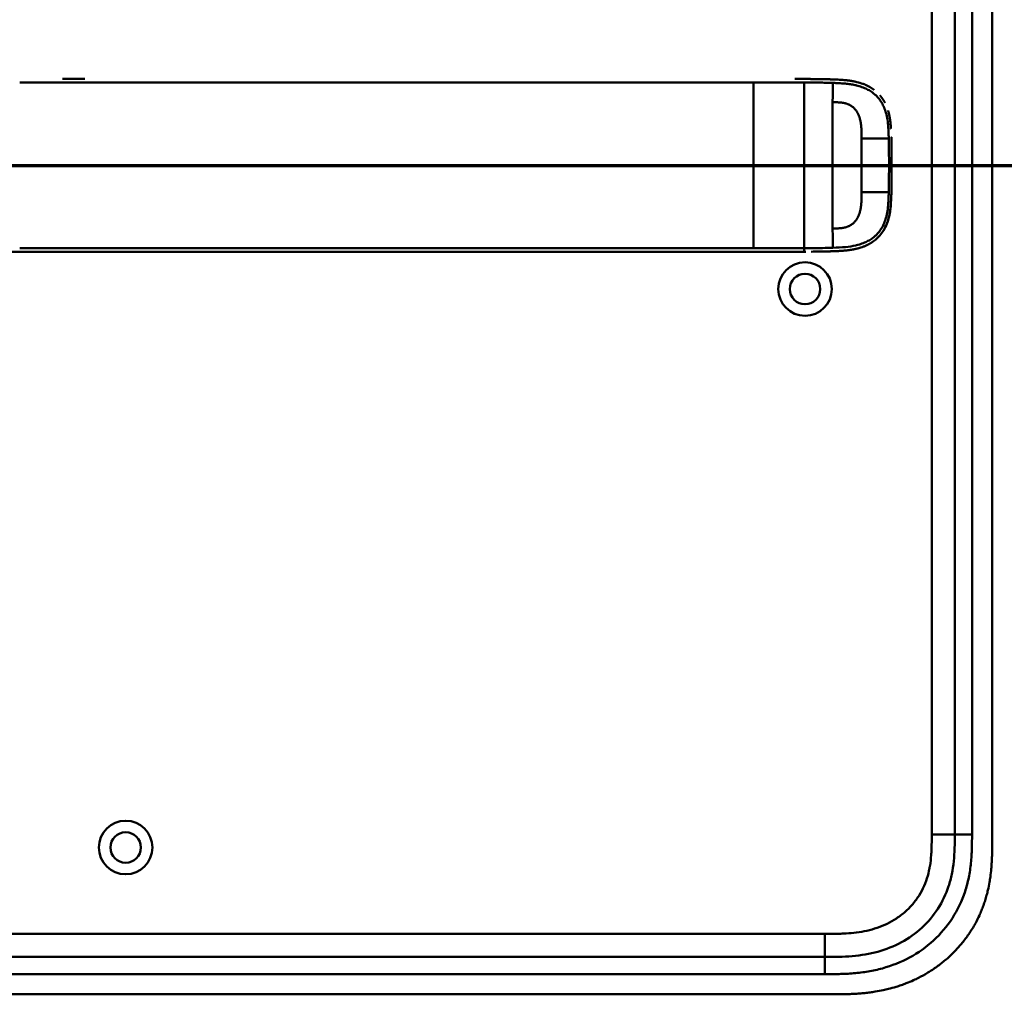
# Model space of a CAD drawing. Header units: millimetres. Extents: x 20 to 833, y 20 to 574.
# Tile 15 of 17: x 574 to 745, y 267 to 436. Entities that reach past the tile are written whole.
import ezdxf

# ---------------------------------------------------------------- set-up
doc = ezdxf.new("R2010")
doc.units = ezdxf.units.MM
doc.header["$LTSCALE"] = 2
for name, color, linetype, lineweight in [('Schnittansichtslinien(DIN)', 7, 'Continuous', 70), ('Sichtbare Kanten(DIN)', 7, 'Continuous', 50), ('Sichtbare tangentiale Kanten(DIN)', 7, 'Continuous', 50)]:
    doc.layers.add(name, color=color, linetype=linetype, lineweight=lineweight)

# ---------------------------------------------------------------- blocks, each defined once
blk = doc.blocks.new('2DTransSchnitt0')
at = {"layer": 'Schnittansichtslinien(DIN)', "linetype": 'Continuous'}
blk.add_line((247.582, 205.495), (393.712, 205.495), dxfattribs=at)

msp = doc.modelspace()

# ---------------------------------------------------------------- linework, layer by layer
at = {"layer": 'Sichtbare Kanten(DIN)'}
for p, q in [((736.131, 294.786), (736.131, 484.217)), ((742.631, 293.786), (742.631, 485.217)), ((581.168, 425.989), (585.016, 425.989)), ((712.357, 425.974), (712.357, 425.974)), ((709.921, 395.989), (709.986, 395.989)), ((568.669, 273.501), (713.592, 273.501)), ((555.669, 267.001), (714.592, 267.001))]:
    msp.add_line(p, q, dxfattribs=at)
for centre, radius in [((710.131, 389.501), 4.65), ((710.131, 389.501), 2.65), ((592.131, 292.501), 4.65), ((592.131, 292.501), 2.65)]:
    msp.add_circle(centre, radius, dxfattribs=at)
for radius, start, end in [(11.7, 33.30625, 33.34865), (11.6, 32.44432, 32.48803), (11.5, 31.57112, 31.61294), (11.7, 326.65937, 326.70471), (11.6, 327.51746, 327.56366), (11.5, 328.39068, 328.43445)]:
    msp.add_arc((710.131, 411.001), radius, start, end, dxfattribs=at)
for points, degree, knots in [([(708.373, 425.989), (708.373, 425.989), (708.373, 425.989), (708.374, 425.989), (708.374, 425.989), (708.375, 425.989), (708.376, 425.989), (708.378, 425.989), (708.379, 425.989), (708.383, 425.989), (708.386, 425.989), (708.394, 425.989), (708.4, 425.989), (708.417, 425.989), (708.428, 425.989), (708.463, 425.989), (708.488, 425.989), (708.578, 425.989), (708.644, 425.989), (709.059, 425.989), (709.408, 425.989), (710.132, 425.989), (710.504, 425.989), (711.228, 425.985), (711.57, 425.983), (711.915, 425.979)], 3, [0, 0, 0, 0, 0.00005222, 0.00005222, 0.00015665, 0.00015665, 0.0003655, 0.0003655, 0.00078319, 0.00078319, 0.00161859, 0.00161859, 0.00328937, 0.00328937, 0.00663094, 0.00663094, 0.01403003, 0.01403003, 0.03376099, 0.03376099, 0.13899821, 0.13899821, 0.25220546, 0.25220546, 0.35698313, 0.35698313, 0.35698313, 0.35698313]), ([(710.876, 425.987), (710.876, 425.987), (710.876, 425.987), (710.877, 425.987), (710.877, 425.987), (710.877, 425.987), (710.878, 425.987), (710.879, 425.987), (710.881, 425.987), (710.885, 425.987), (710.889, 425.987), (710.903, 425.987), (710.914, 425.987), (710.957, 425.987), (710.989, 425.987), (711.117, 425.986), (711.213, 425.985), (711.597, 425.983), (711.885, 425.98), (713.035, 425.965), (713.898, 425.947), (715.332, 425.9), (715.933, 425.878), (717.406, 425.775), (718.275, 425.669), (719.482, 425.375), (719.84, 425.268), (720.313, 425.094), (720.437, 425.045), (720.581, 424.983), (720.604, 424.974), (720.635, 424.96), (720.644, 424.956), (720.655, 424.951), (720.658, 424.95), (720.662, 424.948), (720.662, 424.948), (720.662, 424.948), (720.662, 424.948), (720.663, 424.948), (720.663, 424.948), (720.663, 424.948), (720.663, 424.948), (720.663, 424.948)], 3, [0, 0, 0, 0, 0.0000491, 0.0000491, 0.0000891, 0.0000891, 0.0002091, 0.0002091, 0.0005692, 0.0005692, 0.0016492, 0.0016492, 0.0048893, 0.0048893, 0.0146095, 0.0146095, 0.0437711, 0.0437711, 0.1312516, 0.1312516, 0.3939292, 0.3939292, 0.5799593, 0.5799593, 0.8598793, 0.8598793, 0.9815506, 0.9815506, 1.0251294, 1.0251294, 1.0332985, 1.0332985, 1.036362, 1.036362, 1.0375109, 1.0375109, 1.0376187, 1.0376187, 1.0376591, 1.0376591, 1.0376717, 1.0376717, 1.0376858, 1.0376858, 1.0376858, 1.0376858]), ([(711.915, 425.979), (711.915, 425.979), (711.915, 425.979), (711.915, 425.979), (711.916, 425.979), (711.916, 425.979), (711.917, 425.979), (711.919, 425.979), (711.92, 425.979), (711.926, 425.979), (711.931, 425.979), (711.956, 425.979), (711.976, 425.978), (712.155, 425.976), (712.319, 425.974), (712.473, 425.972), (712.473, 425.972), (712.473, 425.972)], 3, [0, 0, 0, 0, 0.000011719, 0.000011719, 0.00005859, 0.00005859, 0.000246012, 0.000246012, 0.000620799, 0.000620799, 0.002119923, 0.002119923, 0.008116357, 0.008116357, 0.056609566, 0.056609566, 0.056677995, 0.056677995, 0.056677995, 0.056677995]), ([(711.915, 425.979), (711.915, 425.979), (711.915, 425.979), (711.916, 425.979), (711.916, 425.979), (711.916, 425.979), (711.917, 425.979), (711.918, 425.979), (711.92, 425.979), (711.924, 425.979), (711.928, 425.979), (711.942, 425.979), (711.953, 425.979), (711.995, 425.978), (712.027, 425.978), (712.155, 425.976), (712.251, 425.975), (712.633, 425.97), (712.919, 425.965), (713.634, 425.951), (714.059, 425.94), (715.12, 425.908), (715.75, 425.887), (717.314, 425.786), (718.236, 425.679), (719.491, 425.373), (719.849, 425.266), (720.321, 425.091), (720.444, 425.042), (720.589, 424.98), (720.611, 424.97), (720.643, 424.957), (720.651, 424.953), (720.66, 424.949), (720.661, 424.949), (720.662, 424.948), (720.662, 424.948), (720.663, 424.948), (720.663, 424.948), (720.663, 424.948), (720.663, 424.948), (720.663, 424.948)], 3, [0, 0, 0, 0, 0.00005241, 0.00005241, 0.00009242, 0.00009242, 0.00021245, 0.00021245, 0.0005725, 0.0005725, 0.00165256, 0.00165256, 0.00489264, 0.00489264, 0.01461281, 0.01461281, 0.04377449, 0.04377449, 0.13125587, 0.13125587, 0.2625352, 0.2625352, 0.45952046, 0.45952046, 0.75581351, 0.75581351, 0.87730662, 0.87730662, 0.92088603, 0.92088603, 0.92905535, 0.92905535, 0.93211897, 0.93211897, 0.93240621, 0.93240621, 0.93251398, 0.93251398, 0.93253419, 0.93253419, 0.93255263, 0.93255263, 0.93255263, 0.93255263]), ([(713.054, 425.962), (713.054, 425.962), (713.054, 425.962), (713.054, 425.962), (713.055, 425.962), (713.055, 425.962), (713.056, 425.962), (713.057, 425.962), (713.058, 425.962), (713.061, 425.962), (713.063, 425.962), (713.097, 425.961), (713.128, 425.961), (713.196, 425.96), (713.231, 425.959), (713.393, 425.956), (713.52, 425.953), (713.645, 425.95), (713.647, 425.95), (713.649, 425.95), (713.649, 425.95), (713.649, 425.95)], 3, [0, 0, 0, 0, 0.0000377, 0.0000377, 0.000112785, 0.000112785, 0.000262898, 0.000262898, 0.000563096, 0.000563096, 0.001163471, 0.001163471, 0.010769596, 0.010769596, 0.021744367, 0.021744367, 0.060254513, 0.060254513, 0.060863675, 0.060863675, 0.060907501, 0.060907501, 0.060907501, 0.060907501]), ([(714.312, 425.933), (714.312, 425.933), (714.313, 425.933), (714.313, 425.933), (714.313, 425.933), (714.314, 425.933), (714.314, 425.933), (714.316, 425.933), (714.317, 425.932), (714.322, 425.932), (714.325, 425.932), (714.34, 425.932), (714.35, 425.932), (714.392, 425.93), (714.424, 425.929), (714.55, 425.926), (714.644, 425.923), (714.746, 425.919), (714.755, 425.919), (714.77, 425.919), (714.777, 425.918), (714.783, 425.918), (714.783, 425.918), (714.783, 425.918), (714.783, 425.918), (714.783, 425.918), (714.783, 425.918), (714.783, 425.918), (714.783, 425.918), (714.783, 425.918)], 3, [0, 0, 0, 0, 0.00008353, 0.00008353, 0.00012354, 0.00012354, 0.000243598, 0.000243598, 0.00060375, 0.00060375, 0.001683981, 0.001683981, 0.004924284, 0.004924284, 0.014644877, 0.014644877, 0.043810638, 0.043810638, 0.046544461, 0.046544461, 0.048595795, 0.048595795, 0.048641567, 0.048641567, 0.048665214, 0.048665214, 0.048677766, 0.048677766, 0.048692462, 0.048692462, 0.048692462, 0.048692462]), ([(722.095, 424.118), (721.871, 424.285), (721.594, 424.471), (721.308, 424.639), (721.014, 424.79), (720.713, 424.926), (720.663, 424.948)], 5, [0.94147194, 0.94147194, 0.94147194, 0.94147194, 0.94147194, 0.94147194, 1.09060804, 1.12015227, 1.12015227, 1.12015227, 1.12015227, 1.12015227, 1.12015227]), ([(723.986, 421.893), (723.968, 421.927), (723.829, 422.186), (723.678, 422.436), (723.514, 422.676), (723.339, 422.904), (723.179, 423.094)], 5, [0.63578119, 0.63578119, 0.63578119, 0.63578119, 0.63578119, 0.63578119, 0.65520572, 0.78405735, 0.78405735, 0.78405735, 0.78405735, 0.78405735, 0.78405735]), ([(724.923, 418.805), (724.888, 419.053), (724.832, 419.397), (724.763, 419.739), (724.681, 420.078), (724.583, 420.411), (724.554, 420.505)], 5, [0.31433668, 0.31433668, 0.31433668, 0.31433668, 0.31433668, 0.31433668, 0.43750456, 0.48594884, 0.48594884, 0.48594884, 0.48594884, 0.48594884, 0.48594884]), ([(724.923, 418.805), (724.923, 418.805), (724.923, 418.805), (724.923, 418.804), (724.923, 418.804), (724.923, 418.804), (724.923, 418.803), (724.923, 418.802), (724.923, 418.8), (724.924, 418.796), (724.925, 418.792), (724.927, 418.778), (724.928, 418.767), (724.934, 418.725), (724.938, 418.693), (724.955, 418.565), (724.966, 418.468), (725.009, 418.083), (725.034, 417.793), (725.057, 417.44), (725.061, 417.379), (725.064, 417.317)], 3, [0, 0, 0, 0, 0.00003489, 0.00003489, 0.00007493, 0.00007493, 0.00019502, 0.00019502, 0.00055514, 0.00055514, 0.00163526, 0.00163526, 0.00487537, 0.00487537, 0.01459547, 0.01459547, 0.04375692, 0.04375692, 0.13126731, 0.13126731, 0.14987755, 0.14987755, 0.14987755, 0.14987755]), ([(725.118, 415.856), (725.118, 415.856), (725.118, 415.856), (725.118, 415.856), (725.118, 415.855), (725.118, 415.855), (725.118, 415.855), (725.118, 415.851), (725.118, 415.848), (725.119, 415.832), (725.119, 415.819), (725.121, 415.705), (725.124, 415.604), (725.126, 415.492), (725.127, 415.469), (725.127, 415.469)], 3, [0, 0, 0, 0, 0.000014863, 0.000014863, 0.000074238, 0.000074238, 0.000192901, 0.000192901, 0.001142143, 0.001142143, 0.004938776, 0.004938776, 0.03531665, 0.03531665, 0.038678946, 0.038678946, 0.038678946, 0.038678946]), ([(725.142, 414.662), (725.14, 414.797), (725.137, 414.932), (725.135, 415.066), (725.132, 415.201), (725.129, 415.335), (725.127, 415.469)], 3, [0.366689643, 0.366689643, 0.366689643, 0.366689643, 0.406900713, 0.406900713, 0.406900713, 0.447266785, 0.447266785, 0.447266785, 0.447266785]), ([(725.142, 414.662), (725.142, 414.662), (725.142, 414.661), (725.142, 414.661), (725.142, 414.661), (725.142, 414.661), (725.142, 414.66), (725.142, 414.659), (725.142, 414.657), (725.142, 414.653), (725.142, 414.649), (725.142, 414.635), (725.143, 414.624), (725.143, 414.581), (725.144, 414.548), (725.146, 414.419), (725.148, 414.321), (725.149, 414.198), (725.15, 414.171), (725.15, 414.131), (725.151, 414.118), (725.151, 414.098), (725.151, 414.091), (725.151, 414.081), (725.151, 414.078), (725.151, 414.073), (725.151, 414.071), (725.151, 414.069), (725.151, 414.068), (725.151, 414.066), (725.151, 414.066), (725.151, 414.065), (725.151, 414.065), (725.151, 414.065), (725.151, 414.065), (725.151, 414.065), (725.151, 414.065), (725.151, 414.064), (725.151, 414.064), (725.151, 414.064)], 3, [0, 0, 0, 0, 0.000053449, 0.000053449, 0.000093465, 0.000093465, 0.000213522, 0.000213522, 0.000573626, 0.000573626, 0.001653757, 0.001653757, 0.004893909, 0.004893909, 0.014614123, 0.014614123, 0.043774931, 0.043774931, 0.051769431, 0.051769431, 0.055766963, 0.055766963, 0.057765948, 0.057765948, 0.05876565, 0.05876565, 0.059265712, 0.059265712, 0.059515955, 0.059515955, 0.059641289, 0.059641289, 0.059704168, 0.059704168, 0.05973582, 0.05973582, 0.059751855, 0.059751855, 0.059768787, 0.059768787, 0.059768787, 0.059768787]), ([(725.159, 413.477), (725.157, 413.618), (725.156, 413.759), (725.154, 413.9), (725.153, 413.955), (725.152, 414.01), (725.151, 414.064)], 3, [0.248417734, 0.248417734, 0.248417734, 0.248417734, 0.290654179, 0.290654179, 0.290654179, 0.307101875, 0.307101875, 0.307101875, 0.307101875]), ([(725.159, 413.477), (725.159, 413.477), (725.159, 413.477), (725.159, 413.477), (725.159, 413.476), (725.159, 413.476), (725.159, 413.476), (725.159, 413.474), (725.159, 413.473), (725.159, 413.468), (725.159, 413.464), (725.159, 413.45), (725.16, 413.439), (725.16, 413.396), (725.16, 413.364), (725.162, 413.234), (725.163, 413.137), (725.164, 413.015), (725.164, 412.991), (725.165, 412.955), (725.165, 412.942), (725.165, 412.924), (725.165, 412.918), (725.165, 412.909), (725.165, 412.906), (725.165, 412.901), (725.165, 412.9), (725.165, 412.898), (725.165, 412.897), (725.165, 412.896), (725.165, 412.895), (725.165, 412.895), (725.165, 412.895), (725.165, 412.894), (725.165, 412.894), (725.165, 412.894), (725.165, 412.894), (725.165, 412.894), (725.165, 412.894), (725.165, 412.894)], 3, [0, 0, 0, 0, 0.000031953, 0.000031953, 0.000071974, 0.000071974, 0.000192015, 0.000192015, 0.000552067, 0.000552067, 0.001632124, 0.001632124, 0.004872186, 0.004872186, 0.014592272, 0.014592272, 0.043752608, 0.043752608, 0.051041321, 0.051041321, 0.05468579, 0.05468579, 0.056508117, 0.056508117, 0.05741937, 0.05741937, 0.057875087, 0.057875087, 0.058103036, 0.058103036, 0.058217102, 0.058217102, 0.058274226, 0.058274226, 0.05830288, 0.05830288, 0.058317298, 0.058317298, 0.05833213, 0.05833213, 0.05833213, 0.05833213]), ([(725.169, 412.316), (725.169, 412.316), (725.169, 412.315), (725.169, 412.315), (725.169, 412.315), (725.169, 412.314), (725.169, 412.314), (725.169, 412.312), (725.169, 412.311), (725.17, 412.306), (725.17, 412.303), (725.17, 412.288), (725.17, 412.277), (725.17, 412.234), (725.17, 412.202), (725.171, 412.072), (725.171, 411.975), (725.173, 411.586), (725.174, 411.295), (725.174, 410.566), (725.172, 410.128), (725.167, 409.285), (725.164, 408.88), (725.159, 408.474)], 3, [0, 0, 0, 0, 0.00006518, 0.00006518, 0.00010518, 0.00010518, 0.00022519, 0.00022519, 0.00058521, 0.00058521, 0.00166523, 0.00166523, 0.00490526, 0.00490526, 0.01462529, 0.01462529, 0.04378543, 0.04378543, 0.13126692, 0.13126692, 0.26248759, 0.26248759, 0.38414897, 0.38414897, 0.38414897, 0.38414897]), ([(725.169, 412.316), (725.169, 412.456), (725.168, 412.596), (725.166, 412.736), (725.166, 412.789), (725.166, 412.841), (725.165, 412.894)], 3, [0.132443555, 0.132443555, 0.132443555, 0.132443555, 0.174407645, 0.174407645, 0.174407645, 0.190155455, 0.190155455, 0.190155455, 0.190155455]), ([(725.173, 411.211), (725.173, 411.211), (725.173, 411.211), (725.173, 411.211), (725.173, 411.21), (725.173, 411.21), (725.173, 411.209), (725.173, 411.208), (725.173, 411.207), (725.173, 411.202), (725.173, 411.198), (725.173, 411.184), (725.173, 411.173), (725.174, 411.13), (725.174, 411.097), (725.174, 410.968), (725.174, 410.871), (725.173, 410.482), (725.172, 410.19), (725.169, 409.461), (725.165, 409.024), (725.156, 408.258), (725.152, 407.93), (725.132, 406.65), (725.121, 405.696), (725.069, 404.746)], 3, [0, 0, 0, 0, 0.00008576, 0.00008576, 0.00012576, 0.00012576, 0.00024577, 0.00024577, 0.00060577, 0.00060577, 0.00168578, 0.00168578, 0.0049258, 0.0049258, 0.01464581, 0.01464581, 0.04380589, 0.04380589, 0.13128689, 0.13128689, 0.26250768, 0.26250768, 0.36092522, 0.36092522, 0.64677926, 0.64677926, 0.64677926, 0.64677926]), ([(725.172, 410.118), (725.172, 410.176), (725.172, 410.278), (725.173, 410.379), (725.173, 410.481), (725.173, 410.582), (725.173, 410.626)], 5, [0.378128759, 0.378128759, 0.378128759, 0.378128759, 0.378128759, 0.378128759, 0.40694036, 0.42880411, 0.42880411, 0.42880411, 0.42880411, 0.42880411, 0.42880411]), ([(725.165, 409.045), (725.165, 409.045), (725.165, 409.045), (725.165, 409.044), (725.165, 409.044), (725.165, 409.044), (725.165, 409.043), (725.165, 409.042), (725.165, 409.04), (725.165, 409.036), (725.165, 409.032), (725.164, 409.018), (725.164, 409.007), (725.164, 408.964), (725.164, 408.931), (725.162, 408.802), (725.161, 408.704), (725.158, 408.442), (725.156, 408.277), (725.154, 408.111)], 3, [0, 0, 0, 0, 0.000075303, 0.000075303, 0.000115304, 0.000115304, 0.000235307, 0.000235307, 0.000595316, 0.000595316, 0.001675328, 0.001675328, 0.004915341, 0.004915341, 0.014635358, 0.014635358, 0.043795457, 0.043795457, 0.093385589, 0.093385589, 0.093385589, 0.093385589]), ([(725.151, 407.891), (725.151, 407.886), (725.15, 407.785), (725.14, 407.193), (725.13, 406.653), (725.118, 406.113)], 3, [0.11540999, 0.11540999, 0.11540999, 0.11540999, 0.13127697, 0.13127697, 0.29329903, 0.29329903, 0.29329903, 0.29329903]), ([(725.151, 407.891), (725.151, 407.891), (725.151, 407.891), (725.151, 407.891), (725.151, 407.89), (725.151, 407.89), (725.151, 407.889), (725.151, 407.888), (725.151, 407.887), (725.151, 407.882), (725.151, 407.878), (725.151, 407.864), (725.151, 407.853), (725.15, 407.81), (725.149, 407.778), (725.147, 407.648), (725.146, 407.551), (725.144, 407.417), (725.143, 407.381), (725.142, 407.331), (725.142, 407.317), (725.142, 407.301), (725.142, 407.298), (725.142, 407.295), (725.142, 407.295), (725.142, 407.295), (725.142, 407.295), (725.142, 407.294), (725.142, 407.294), (725.142, 407.294), (725.142, 407.294), (725.142, 407.294)], 3, [0, 0, 0, 0, 0.000042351, 0.000042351, 0.000082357, 0.000082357, 0.000202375, 0.000202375, 0.000562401, 0.000562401, 0.001642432, 0.001642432, 0.004882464, 0.004882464, 0.014602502, 0.014602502, 0.043762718, 0.043762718, 0.054697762, 0.054697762, 0.058798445, 0.058798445, 0.059567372, 0.059567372, 0.059642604, 0.059642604, 0.059680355, 0.059680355, 0.059699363, 0.059699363, 0.059718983, 0.059718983, 0.059718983, 0.059718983]), ([(725.151, 407.891), (725.151, 407.885), (725.149, 407.779), (725.147, 407.632), (725.146, 407.542), (725.144, 407.417), (725.143, 407.383), (725.142, 407.337), (725.142, 407.324), (725.142, 407.307), (725.142, 407.302), (725.142, 407.297), (725.142, 407.296), (725.142, 407.295), (725.142, 407.295), (725.142, 407.295), (725.142, 407.295), (725.142, 407.294), (725.142, 407.294), (725.142, 407.294), (725.142, 407.294), (725.142, 407.294)], 3, [0.442471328, 0.442471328, 0.442471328, 0.442471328, 0.459325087, 0.459325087, 0.486465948, 0.486465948, 0.496643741, 0.496643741, 0.500460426, 0.500460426, 0.501891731, 0.501891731, 0.50203941, 0.50203941, 0.502113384, 0.502113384, 0.502150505, 0.502150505, 0.502169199, 0.502169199, 0.502188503, 0.502188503, 0.502188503, 0.502188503]), ([(725.118, 406.113), (725.101, 405.374), (725.076, 404.633), (724.931, 403.086), (724.797, 402.273), (724.488, 401.253), (724.4, 401.003), (724.268, 400.679), (724.234, 400.599), (724.186, 400.493), (724.174, 400.467), (724.144, 400.401), (724.118, 400.346), (724.107, 400.323)], 3, [0, 0, 0, 0, 0.22193166, 0.22193166, 0.46716052, 0.46716052, 0.5482925, 0.5482925, 0.57530611, 0.57530611, 0.58430946, 0.58430946, 0.59766622, 0.59766622, 0.59766622, 0.59766622]), ([(725.126, 406.506), (725.126, 406.506), (725.126, 406.506), (725.126, 406.505), (725.126, 406.505), (725.126, 406.505), (725.126, 406.504), (725.126, 406.503), (725.126, 406.501), (725.126, 406.497), (725.126, 406.493), (725.126, 406.479), (725.126, 406.468), (725.125, 406.425), (725.124, 406.392), (725.122, 406.278), (725.12, 406.195), (725.118, 406.113)], 3, [0, 0, 0, 0, 0.000033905, 0.000033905, 0.000073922, 0.000073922, 0.000193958, 0.000193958, 0.000554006, 0.000554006, 0.001634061, 0.001634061, 0.004874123, 0.004874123, 0.014594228, 0.014594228, 0.039322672, 0.039322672, 0.039322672, 0.039322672]), ([(724.654, 401.82), (724.661, 401.845), (724.741, 402.153), (724.81, 402.465), (724.867, 402.779), (724.915, 403.094), (724.951, 403.384)], 5, [1.29338836, 1.29338836, 1.29338836, 1.29338836, 1.29338836, 1.29338836, 1.30638847, 1.4503927, 1.4503927, 1.4503927, 1.4503927, 1.4503927, 1.4503927]), ([(724.654, 401.82), (724.654, 401.82), (724.654, 401.82), (724.654, 401.82), (724.654, 401.819), (724.654, 401.819), (724.654, 401.819), (724.653, 401.818), (724.653, 401.818), (724.651, 401.809), (724.649, 401.802), (724.644, 401.785), (724.642, 401.775), (724.633, 401.741), (724.626, 401.717), (724.582, 401.56), (724.542, 401.429), (724.442, 401.126), (724.38, 400.955), (724.017, 400.056), (723.607, 399.373), (722.93, 398.596), (722.738, 398.401), (722.467, 398.159), (722.398, 398.1), (722.305, 398.024), (722.281, 398.005), (722.228, 397.962), (722.191, 397.933), (722.168, 397.915)], 3, [0, 0, 0, 0, 0.00001917, 0.00001917, 0.00005748, 0.00005748, 0.0001341, 0.0001341, 0.00028731, 0.00028731, 0.00273868, 0.00273868, 0.00568458, 0.00568458, 0.01354038, 0.01354038, 0.05545011, 0.05545011, 0.11134725, 0.11134725, 0.35517064, 0.35517064, 0.44356667, 0.44356667, 0.47298688, 0.47298688, 0.48279205, 0.48279205, 0.49507864, 0.49507864, 0.49507864, 0.49507864]), ([(723.294, 399.024), (723.427, 399.191), (723.607, 399.436), (723.774, 399.694), (723.928, 399.963), (724.067, 400.241), (724.107, 400.323)], 5, [0.97812109, 0.97812109, 0.97812109, 0.97812109, 0.97812109, 0.97812109, 1.08869603, 1.13469166, 1.13469166, 1.13469166, 1.13469166, 1.13469166, 1.13469166]), ([(720.555, 396.983), (720.555, 396.983), (720.555, 396.983), (720.554, 396.983), (720.554, 396.983), (720.552, 396.982), (720.55, 396.981), (720.544, 396.979), (720.54, 396.977), (720.523, 396.97), (720.51, 396.964), (720.432, 396.932), (720.365, 396.905), (720.209, 396.845), (720.118, 396.812), (719.785, 396.696), (719.538, 396.622), (719.203, 396.534), (719.119, 396.514), (719.007, 396.487), (718.978, 396.481), (718.907, 396.464), (718.849, 396.452), (718.819, 396.445)], 3, [0, 0, 0, 0, 0.00003654, 0.00003654, 0.00018253, 0.00018253, 0.00076618, 0.00076618, 0.00242803, 0.00242803, 0.00685953, 0.00685953, 0.03049568, 0.03049568, 0.0620118, 0.0620118, 0.14610446, 0.14610446, 0.17411761, 0.17411761, 0.18345472, 0.18345472, 0.19786857, 0.19786857, 0.19786857, 0.19786857]), ([(720.555, 396.983), (720.627, 397.014), (720.968, 397.163), (721.3, 397.331), (721.622, 397.521), (721.932, 397.734), (722.168, 397.915)], 5, [0.61062915, 0.61062915, 0.61062915, 0.61062915, 0.61062915, 0.61062915, 0.65331117, 0.81171679, 0.81171679, 0.81171679, 0.81171679, 0.81171679, 0.81171679]), ([(560.902, 395.989), (561.332, 395.989), (561.772, 395.989), (562.222, 395.989), (564.753, 395.989), (567.494, 395.989), (570.235, 395.989), (572.485, 395.989), (574.755, 395.989), (577.025, 395.989), (587.129, 395.989), (597.279, 395.989), (607.401, 395.989), (624.31, 395.989), (641.235, 395.989), (658.148, 395.989), (666.604, 395.989), (675.064, 395.989), (683.522, 395.989), (687.751, 395.989), (691.978, 395.989), (696.207, 395.989), (698.872, 395.989), (701.548, 395.989), (704.195, 395.989), (705.749, 395.989), (707.283, 395.989), (708.83, 395.989), (709.192, 395.989), (709.549, 395.989), (709.921, 395.989)], 3, [4.0756594, 4.0756594, 4.0756594, 4.0756594, 4.2235005, 4.2235005, 4.2235005, 5.0551855, 5.0551855, 5.0551855, 5.7376751, 5.7376751, 5.7376751, 8.7756456, 8.7756456, 8.7756456, 13.8502555, 13.8502555, 13.8502555, 16.3875605, 16.3875605, 16.3875605, 17.6562129, 17.6562129, 17.6562129, 18.4553381, 18.4553381, 18.4553381, 18.9248654, 18.9248654, 18.9248654, 19.0347624, 19.0347624, 19.0347624, 19.0347624]), ([(710.293, 395.989), (710.293, 395.989), (710.293, 395.989), (710.292, 395.989), (710.292, 395.989), (710.292, 395.989), (710.292, 395.989), (710.291, 395.989), (710.29, 395.989), (710.288, 395.989), (710.286, 395.989), (710.267, 395.989), (710.249, 395.989), (710.206, 395.989), (710.182, 395.989), (710.126, 395.989), (710.094, 395.989), (710.051, 395.989), (710.04, 395.989), (710.026, 395.989), (710.022, 395.989), (710.017, 395.989), (710.016, 395.989), (710.015, 395.989), (710.014, 395.989), (710.014, 395.989), (710.014, 395.989), (710.013, 395.989), (710.013, 395.989), (710.013, 395.989)], 3, [0, 0, 0, 0, 0.000010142, 0.000010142, 0.000037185, 0.000037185, 0.000109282, 0.000109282, 0.000301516, 0.000301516, 0.000814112, 0.000814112, 0.00628175, 0.00628175, 0.013571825, 0.013571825, 0.023292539, 0.023292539, 0.026532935, 0.026532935, 0.027613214, 0.027613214, 0.02797342, 0.02797342, 0.028093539, 0.028093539, 0.028133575, 0.028133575, 0.028179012, 0.028179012, 0.028179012, 0.028179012]), ([(712.409, 396.005), (712.409, 396.005), (712.409, 396.005), (712.408, 396.005), (712.408, 396.005), (712.408, 396.005), (712.407, 396.005), (712.406, 396.005), (712.405, 396.005), (712.4, 396.005), (712.397, 396.005), (712.382, 396.004), (712.372, 396.004), (712.329, 396.004), (712.298, 396.003), (712.17, 396.002), (712.075, 396), (711.95, 395.999), (711.921, 395.999), (711.877, 395.998), (711.862, 395.998), (711.841, 395.998), (711.833, 395.998), (711.822, 395.998), (711.819, 395.998), (711.813, 395.998), (711.812, 395.997), (711.809, 395.997), (711.808, 395.997), (711.807, 395.997), (711.806, 395.997), (711.805, 395.997), (711.805, 395.997), (711.805, 395.997), (711.805, 395.997), (711.805, 395.997), (711.804, 395.997), (711.804, 395.997), (711.804, 395.997), (711.804, 395.997)], 3, [0, 0, 0, 0, 0.000043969, 0.000043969, 0.000083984, 0.000083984, 0.000204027, 0.000204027, 0.000564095, 0.000564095, 0.001644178, 0.001644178, 0.004884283, 0.004884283, 0.014604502, 0.014604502, 0.04376599, 0.04376599, 0.052593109, 0.052593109, 0.057007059, 0.057007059, 0.059214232, 0.059214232, 0.060317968, 0.060317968, 0.060869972, 0.060869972, 0.061146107, 0.061146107, 0.061284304, 0.061284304, 0.061353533, 0.061353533, 0.061388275, 0.061388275, 0.061405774, 0.061405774, 0.061423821, 0.061423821, 0.061423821, 0.061423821]), ([(712.409, 396.005), (712.419, 396.005), (712.43, 396.005), (712.633, 396.008), (712.825, 396.011), (713.017, 396.015)], 3, [0.247650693, 0.247650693, 0.247650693, 0.247650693, 0.250845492, 0.250845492, 0.310534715, 0.310534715, 0.310534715, 0.310534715]), ([(713.627, 396.027), (713.627, 396.027), (713.626, 396.027), (713.626, 396.027), (713.626, 396.027), (713.626, 396.027), (713.625, 396.027), (713.624, 396.027), (713.623, 396.027), (713.618, 396.027), (713.614, 396.027), (713.601, 396.027), (713.59, 396.027), (713.548, 396.026), (713.517, 396.025), (713.39, 396.022), (713.295, 396.02), (713.17, 396.018), (713.139, 396.017), (713.093, 396.016), (713.078, 396.016), (713.055, 396.015), (713.048, 396.015), (713.036, 396.015), (713.032, 396.015), (713.027, 396.015), (713.025, 396.015), (713.022, 396.015), (713.021, 396.015), (713.019, 396.015), (713.019, 396.015), (713.018, 396.015), (713.018, 396.015), (713.018, 396.015), (713.018, 396.015), (713.017, 396.015), (713.017, 396.015), (713.017, 396.015), (713.017, 396.015), (713.017, 396.015)], 3, [0, 0, 0, 0, 0.000046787, 0.000046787, 0.000086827, 0.000086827, 0.000206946, 0.000206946, 0.000567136, 0.000567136, 0.001647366, 0.001647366, 0.004887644, 0.004887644, 0.014608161, 0.014608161, 0.043771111, 0.043771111, 0.053078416, 0.053078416, 0.057732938, 0.057732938, 0.060060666, 0.060060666, 0.0612249, 0.0612249, 0.061807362, 0.061807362, 0.062098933, 0.062098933, 0.062245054, 0.062245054, 0.062318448, 0.062318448, 0.062355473, 0.062355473, 0.062374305, 0.062374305, 0.06239437, 0.06239437, 0.06239437, 0.06239437]), ([(713.627, 396.027), (713.635, 396.028), (713.644, 396.028), (713.854, 396.033), (714.055, 396.038), (714.27, 396.044), (714.285, 396.044), (714.299, 396.045)], 3, [0.373932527, 0.373932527, 0.373932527, 0.373932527, 0.376597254, 0.376597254, 0.439473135, 0.439473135, 0.443987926, 0.443987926, 0.443987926, 0.443987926]), ([(714.788, 396.06), (714.788, 396.06), (714.788, 396.06), (714.788, 396.06), (714.788, 396.06), (714.787, 396.06), (714.787, 396.06), (714.786, 396.06), (714.785, 396.06), (714.783, 396.06), (714.78, 396.059), (714.772, 396.059), (714.765, 396.059), (714.739, 396.058), (714.72, 396.058), (714.641, 396.055), (714.582, 396.053), (714.485, 396.05), (714.448, 396.049), (714.393, 396.047), (714.374, 396.047), (714.346, 396.046), (714.337, 396.046), (714.323, 396.045), (714.318, 396.045), (714.311, 396.045), (714.309, 396.045), (714.305, 396.045), (714.304, 396.045), (714.302, 396.045), (714.302, 396.045), (714.301, 396.045), (714.3, 396.045), (714.3, 396.045), (714.3, 396.045), (714.299, 396.045), (714.299, 396.045), (714.299, 396.045), (714.299, 396.045), (714.299, 396.045), (714.299, 396.045), (714.299, 396.045)], 3, [0, 0, 0, 0, 0.000030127, 0.000030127, 0.00007034, 0.00007034, 0.000146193, 0.000146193, 0.000373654, 0.000373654, 0.001055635, 0.001055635, 0.003100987, 0.003100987, 0.009236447, 0.009236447, 0.027643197, 0.027643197, 0.039082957, 0.039082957, 0.044805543, 0.044805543, 0.047668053, 0.047668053, 0.049100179, 0.049100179, 0.049817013, 0.049817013, 0.050176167, 0.050176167, 0.050356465, 0.050356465, 0.050447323, 0.050447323, 0.050493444, 0.050493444, 0.050517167, 0.050517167, 0.050529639, 0.050529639, 0.050543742, 0.050543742, 0.050543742, 0.050543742]), ([(714.788, 396.06), (714.811, 396.06), (714.834, 396.061), (714.9, 396.063), (714.943, 396.065), (714.986, 396.066)], 3, [0.495122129, 0.495122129, 0.495122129, 0.495122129, 0.502349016, 0.502349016, 0.515895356, 0.515895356, 0.515895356, 0.515895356]), ([(714.986, 396.066), (714.987, 396.066), (715.402, 396.08), (716.186, 396.111), (716.963, 396.159), (717.722, 396.239), (718.469, 396.37), (718.819, 396.445)], 5, [0, 0, 0, 0, 0, 0, 0.00023388, 0.21792631, 0.41257681, 0.41257681, 0.41257681, 0.41257681, 0.41257681, 0.41257681]), ([(713.592, 273.501), (714.398, 273.501), (715.994, 273.503), (718.331, 273.61), (720.596, 273.886), (723.514, 274.524), (726.948, 275.886), (730.532, 278.429), (733.362, 281.771), (734.921, 285.05), (735.669, 287.878), (735.999, 290.096), (736.129, 292.402), (736.131, 293.986), (736.131, 294.786)], 3, [18.3883596, 18.3883596, 18.3883596, 18.3883596, 18.6318617, 18.875363, 19.1188643, 19.3623656, 19.8493681, 20.3363707, 20.8233732, 21.3103757, 21.553877, 21.7973783, 22.0408796, 22.2843823, 22.2843823, 22.2843823, 22.2843823]), ([(714.592, 267.001), (715.189, 267.001), (716.24, 267.002), (717.452, 267.027), (718.365, 267.062), (718.974, 267.095), (719.737, 267.149), (720.348, 267.204), (721.111, 267.287), (721.722, 267.367), (722.636, 267.508), (723.548, 267.678), (724.754, 267.956), (725.65, 268.204), (726.538, 268.485), (727.125, 268.688), (727.996, 269.019), (728.855, 269.382), (730.116, 269.987), (731.206, 270.591), (732.521, 271.424), (733.532, 272.152), (734.739, 273.135), (735.657, 273.98), (736.738, 275.103), (737.546, 276.054), (738.48, 277.303), (739.165, 278.349), (739.858, 279.572), (740.276, 280.41), (740.658, 281.265), (740.895, 281.843), (741.168, 282.573), (741.368, 283.165), (741.595, 283.91), (741.758, 284.511), (741.975, 285.418), (742.158, 286.332), (742.346, 287.557), (742.448, 288.477), (742.523, 289.395), (742.561, 290.007), (742.595, 290.77), (742.612, 291.378), (742.625, 292.135), (742.63, 292.888), (742.631, 293.487), (742.631, 293.786)], 3, [0.00000945, 0.00000945, 0.00000945, 0.00000945, 0.04167564, 0.07292528, 0.08334182, 0.10417491, 0.11459146, 0.13542455, 0.1458411, 0.16667419, 0.17709074, 0.20834038, 0.22917347, 0.26042311, 0.27083965, 0.29167275, 0.30208929, 0.33333893, 0.35417202, 0.39583821, 0.4166713, 0.45833749, 0.47917058, 0.52083676, 0.54166985, 0.58333604, 0.60416913, 0.64583532, 0.66666841, 0.69791805, 0.70833459, 0.72916769, 0.73958423, 0.76041733, 0.77083387, 0.79166696, 0.80208351, 0.83333315, 0.85416624, 0.88541588, 0.89583243, 0.91666552, 0.92708206, 0.94791516, 0.9583317, 0.9791648, 0.99999789, 0.99999789, 0.99999789, 0.99999789])]:
    msp.add_open_spline(points, degree=degree, knots=knots, dxfattribs=at)
for points, degree in [([(715.891, 425.874), (715.711, 425.883), (715.53, 425.891), (715.349, 425.899), (715.168, 425.905), (714.986, 425.911)], 5), ([(718.972, 425.499), (718.646, 425.573), (718.317, 425.636), (717.985, 425.688), (717.652, 425.732), (717.317, 425.767)], 5), ([(709.987, 395.989), (709.996, 395.989), (710.004, 395.989), (710.013, 395.989)], 3), ([(711.221, 395.993), (711.416, 395.994), (711.61, 395.995), (711.804, 395.997)], 3)]:
    msp.add_open_spline(points, degree=degree, dxfattribs=at)
at = {"layer": 'Sichtbare tangentiale Kanten(DIN)'}
for p, q in [((732.131, 294.786), (732.131, 484.217)), ((739.131, 484.217), (739.131, 294.786)), ((719.942, 415.647), (719.942, 415.655)), ((724.666, 415.647), (719.942, 415.647)), ((701.199, 410.989), (573.725, 410.989)), ((724.666, 406.331), (719.942, 406.331)), ((719.942, 406.331), (719.942, 406.323)), ((709.98, 396.599), (709.987, 396.599)), ((732.131, 294.786), (736.131, 294.786)), ((736.131, 294.786), (739.131, 294.786)), ((568.669, 277.501), (713.593, 277.501)), ((713.593, 277.501), (713.593, 273.501)), ((713.592, 273.501), (713.592, 270.501)), ((713.592, 270.501), (568.669, 270.501))]:
    msp.add_line(p, q, dxfattribs=at)
for centre, major_axis, start_param, end_param in [((720.025, 410.429), (-0.005, 10.727), 1.0628535, 1.5185692), ((720.025, 411.548), (-0.005, -10.727), 4.7645546, 5.2203318)]:
    msp.add_ellipse(centre, major_axis=major_axis, ratio=0.0085792, start_param=start_param, end_param=end_param, dxfattribs=at)
for points, degree, knots in [([(573.725, 425.378), (575.053, 425.378), (576.381, 425.378), (577.709, 425.378), (578.261, 425.378), (578.814, 425.378), (579.366, 425.378), (580.14, 425.378), (580.914, 425.378), (581.689, 425.378), (582.101, 425.378), (582.513, 425.378), (582.926, 425.378), (583.842, 425.378), (584.758, 425.378), (585.674, 425.378), (592.313, 425.378), (598.953, 425.378), (605.593, 425.378)], 3, [0, 0, 0, 0, 0.3984119, 0.3984119, 0.3984119, 0.558361, 0.558361, 0.558361, 0.7963648, 0.7963648, 0.7963648, 0.9137852, 0.9137852, 0.9137852, 1.1948602, 1.1948602, 1.1948602, 3.18679, 3.18679, 3.18679, 3.18679]), ([(605.593, 425.378), (632.15, 425.378), (658.708, 425.378), (685.265, 425.378), (686.643, 425.378), (688.021, 425.378), (689.399, 425.378), (690.677, 425.378), (691.954, 425.378), (693.232, 425.378), (695.887, 425.378), (698.543, 425.378), (701.199, 425.378)], 3, [3.18679, 3.18679, 3.18679, 3.18679, 11.1540994, 11.1540994, 11.1540994, 11.5711487, 11.5711487, 11.5711487, 11.9507559, 11.9507559, 11.9507559, 12.7474629, 12.7474629, 12.7474629, 12.7474629]), ([(701.199, 425.378), (701.368, 425.378), (701.538, 425.378), (701.708, 425.378), (701.906, 425.378), (702.103, 425.378), (702.319, 425.378), (702.719, 425.378), (703.066, 425.379), (703.405, 425.379), (703.438, 425.379), (703.475, 425.379), (703.512, 425.379), (703.861, 425.379), (704.187, 425.379), (704.518, 425.378), (704.883, 425.378), (705.244, 425.378), (705.608, 425.378), (705.97, 425.378), (706.331, 425.378), (706.688, 425.378), (706.826, 425.378), (706.967, 425.378), (707.108, 425.378), (707.334, 425.378), (707.557, 425.378), (707.783, 425.378), (708.154, 425.378), (708.522, 425.378), (708.892, 425.378), (709.255, 425.378), (709.62, 425.379), (709.971, 425.379), (709.98, 425.379), (709.983, 425.379), (709.987, 425.379)], 3, [0, 0, 0, 0, 0.05078067, 0.05078067, 0.05078067, 0.1102021, 0.1102021, 0.1102021, 0.2202767, 0.2202767, 0.2202767, 0.23095286, 0.23095286, 0.23095286, 0.33022951, 0.33022951, 0.33022951, 0.4395805, 0.4395805, 0.4395805, 0.54854182, 0.54854182, 0.54854182, 0.59063446, 0.59063446, 0.59063446, 0.6580998, 0.6580998, 0.6580998, 0.76890548, 0.76890548, 0.76890548, 0.8770848, 0.8770848, 0.8770848, 0.87997457, 0.87997457, 0.87997457, 0.87997457]), ([(709.987, 425.379), (710.007, 425.379), (710.026, 425.379), (710.046, 425.379), (710.256, 425.379), (710.464, 425.378), (710.671, 425.378), (710.877, 425.377), (711.084, 425.376), (711.291, 425.375), (711.498, 425.373), (711.704, 425.371), (711.908, 425.369), (711.985, 425.368), (712.063, 425.368), (712.14, 425.367), (712.269, 425.365), (712.397, 425.363), (712.526, 425.362), (712.733, 425.359), (712.938, 425.355), (713.142, 425.351), (713.346, 425.347), (713.55, 425.343), (713.756, 425.338), (713.961, 425.333), (714.163, 425.328), (714.365, 425.322), (714.565, 425.316), (714.769, 425.31), (714.97, 425.303)], 3, [0, 0, 0, 0, 0.00593799, 0.00593799, 0.00593799, 0.06876696, 0.06876696, 0.06876696, 0.13141451, 0.13141451, 0.13141451, 0.19404693, 0.19404693, 0.19404693, 0.2177013, 0.2177013, 0.2177013, 0.25674204, 0.25674204, 0.25674204, 0.3195011, 0.3195011, 0.3195011, 0.38223166, 0.38223166, 0.38223166, 0.44495846, 0.44495846, 0.44495846, 0.5075707, 0.5075707, 0.5075707, 0.5075707]), ([(714.97, 425.303), (715.014, 425.302), (715.057, 425.3), (715.101, 425.299), (715.367, 425.289), (715.633, 425.279), (715.892, 425.267), (716.307, 425.247), (716.719, 425.221), (717.141, 425.18), (717.431, 425.152), (717.72, 425.118), (718.001, 425.076), (718.281, 425.034), (718.548, 424.986), (718.815, 424.928), (718.902, 424.909), (718.992, 424.889), (719.082, 424.867), (719.399, 424.789), (719.712, 424.697), (720.01, 424.59), (720.309, 424.484), (720.593, 424.364), (720.875, 424.223), (721.121, 424.1), (721.365, 423.959), (721.596, 423.805), (721.826, 423.652), (722.043, 423.486), (722.249, 423.305), (722.301, 423.259), (722.354, 423.211), (722.406, 423.162), (722.635, 422.947), (722.848, 422.712), (723.04, 422.462), (723.233, 422.212), (723.408, 421.945), (723.561, 421.666), (723.71, 421.396), (723.84, 421.115), (723.954, 420.82), (724.067, 420.525), (724.166, 420.216), (724.25, 419.882), (724.257, 419.858), (724.262, 419.836), (724.267, 419.815), (724.357, 419.451), (724.43, 419.057), (724.487, 418.632), (724.522, 418.373), (724.548, 418.127), (724.57, 417.865), (724.572, 417.834), (724.575, 417.804), (724.577, 417.777), (724.603, 417.449), (724.621, 417.111), (724.635, 416.759), (724.649, 416.406), (724.656, 416.143), (724.666, 415.647)], 3, [0, 0, 0, 0, 0.0135271, 0.0135271, 0.0135271, 0.0957917, 0.0957917, 0.0957917, 0.2275588, 0.2275588, 0.2275588, 0.3181985, 0.3181985, 0.3181985, 0.4088383, 0.4088383, 0.4088383, 0.4385873, 0.4385873, 0.4385873, 0.5430912, 0.5430912, 0.5430912, 0.6475951, 0.6475951, 0.6475951, 0.7390043, 0.7390043, 0.7390043, 0.8304135, 0.8304135, 0.8304135, 0.8537246, 0.8537246, 0.8537246, 0.9560852, 0.9560852, 0.9560852, 1.0584459, 1.0584459, 1.0584459, 1.157356, 1.157356, 1.157356, 1.2562662, 1.2562662, 1.2562662, 1.263312, 1.263312, 1.263312, 1.386941, 1.386941, 1.386941, 1.4624438, 1.4624438, 1.4624438, 1.4715048, 1.4715048, 1.4715048, 1.5781325, 1.5781325, 1.5781325, 1.6847601, 1.6847601, 1.6847601, 1.6847601]), ([(719.942, 415.655), (719.944, 416.191), (719.951, 417.553), (719.818, 419.093), (719.141, 420.9), (717.71, 421.77), (716.45, 421.948), (715.432, 421.943), (714.923, 421.955)], 5, [0, 0, 0, 0, 0, 0, 0.24920002, 0.49920002, 0.74920002, 0.99920002, 0.99920002, 0.99920002, 0.99920002, 0.99920002, 0.99920002]), ([(724.716, 410.989), (724.716, 411.184), (724.716, 411.377), (724.715, 411.57), (724.713, 412.535), (724.704, 413.5), (724.688, 414.473), (724.685, 414.668), (724.682, 414.861), (724.678, 415.048), (724.675, 415.234), (724.671, 415.425), (724.667, 415.625), (724.667, 415.633), (724.666, 415.64), (724.666, 415.647)], 3, [0, 0, 0, 0, 0.05795206, 0.05795206, 0.05795206, 0.34771308, 0.34771308, 0.34771308, 0.40585328, 0.40585328, 0.40585328, 0.46369354, 0.46369354, 0.46369354, 0.46581276, 0.46581276, 0.46581276, 0.46581276]), ([(709.987, 410.989), (708.633, 410.989), (707.251, 410.989), (705.691, 410.989), (704.132, 410.989), (702.665, 410.989), (701.199, 410.989)], 3, [0, 0, 0, 0, 0.44038321, 0.44038321, 0.44038321, 0.88076642, 0.88076642, 0.88076642, 0.88076642]), ([(719.933, 410.989), (720.396, 410.989), (720.73, 410.989), (721.134, 410.989), (721.537, 410.989), (721.931, 410.989), (722.324, 410.989), (722.423, 410.989), (722.521, 410.989), (722.619, 410.989), (722.915, 410.989), (723.21, 410.989), (723.507, 410.989), (723.557, 410.989), (723.607, 410.989), (723.656, 410.989), (723.706, 410.989), (723.756, 410.989), (723.806, 410.989), (724.055, 410.989), (724.306, 410.989), (724.564, 410.989), (724.615, 410.989), (724.666, 410.989), (724.716, 410.989)], 3, [0, 0, 0, 0, 0.13009876, 0.13009876, 0.13009876, 0.26019753, 0.26019753, 0.26019753, 0.29272222, 0.29272222, 0.29272222, 0.39029629, 0.39029629, 0.39029629, 0.40655864, 0.40655864, 0.40655864, 0.42282098, 0.42282098, 0.42282098, 0.50413271, 0.50413271, 0.50413271, 0.52039505, 0.52039505, 0.52039505, 0.52039505]), ([(719.942, 406.323), (719.944, 405.798), (719.951, 404.417), (719.816, 402.886), (719.145, 401.078), (717.706, 400.207), (716.454, 400.031), (715.613, 400.039), (714.923, 400.023)], 5, [0, 0, 0, 0, 0, 0, 0.2491944, 0.4991944, 0.7491944, 0.9991944, 0.9991944, 0.9991944, 0.9991944, 0.9991944, 0.9991944]), ([(714.97, 396.675), (715.712, 396.7), (716.452, 396.73), (717.176, 396.8), (717.78, 396.859), (718.369, 396.946), (718.943, 397.078), (718.992, 397.089), (719.041, 397.101), (719.09, 397.113), (719.407, 397.191), (719.719, 397.283), (720.016, 397.39), (720.313, 397.496), (720.597, 397.616), (720.877, 397.756), (721.123, 397.879), (721.366, 398.02), (721.597, 398.173), (721.827, 398.327), (722.043, 398.492), (722.249, 398.672), (722.303, 398.72), (722.356, 398.768), (722.41, 398.819), (722.638, 399.034), (722.85, 399.269), (723.043, 399.519), (723.236, 399.769), (723.409, 400.036), (723.563, 400.315), (723.711, 400.584), (723.841, 400.865), (723.954, 401.159), (724.068, 401.453), (724.166, 401.763), (724.251, 402.096), (724.257, 402.12), (724.262, 402.143), (724.268, 402.164), (724.355, 402.518), (724.427, 402.903), (724.483, 403.315), (724.519, 403.581), (724.546, 403.833), (724.569, 404.102), (724.572, 404.138), (724.574, 404.171), (724.577, 404.202), (724.603, 404.53), (724.621, 404.868), (724.635, 405.22), (724.649, 405.571), (724.656, 405.835), (724.666, 406.331)], 3, [0, 0, 0, 0, 0.2307616, 0.2307616, 0.2307616, 0.4232269, 0.4232269, 0.4232269, 0.4395154, 0.4395154, 0.4395154, 0.5437339, 0.5437339, 0.5437339, 0.6479524, 0.6479524, 0.6479524, 0.7391727, 0.7391727, 0.7391727, 0.8303931, 0.8303931, 0.8303931, 0.8541945, 0.8541945, 0.8541945, 0.9564832, 0.9564832, 0.9564832, 1.0587718, 1.0587718, 1.0587718, 1.1575136, 1.1575136, 1.1575136, 1.2562554, 1.2562554, 1.2562554, 1.2634816, 1.2634816, 1.2634816, 1.383867, 1.383867, 1.383867, 1.4613031, 1.4613031, 1.4613031, 1.4716059, 1.4716059, 1.4716059, 1.5781685, 1.5781685, 1.5781685, 1.684731, 1.684731, 1.684731, 1.684731]), ([(573.725, 396.599), (575.053, 396.599), (576.381, 396.599), (577.709, 396.599), (578.259, 396.599), (578.808, 396.599), (579.357, 396.599), (580.135, 396.599), (580.912, 396.599), (581.689, 396.599), (582.1, 396.599), (582.511, 396.599), (582.922, 396.599), (583.839, 396.599), (584.756, 396.599), (585.674, 396.599), (592.313, 396.599), (598.953, 396.6), (605.593, 396.599)], 3, [0, 0, 0, 0, 0.3984127, 0.3984127, 0.3984127, 0.5574675, 0.5574675, 0.5574675, 0.7963662, 0.7963662, 0.7963662, 0.9134321, 0.9134321, 0.9134321, 1.1948615, 1.1948615, 1.1948615, 3.1867877, 3.1867877, 3.1867877, 3.1867877]), ([(605.593, 396.599), (624.172, 396.599), (642.766, 396.599), (661.341, 396.599), (673.476, 396.599), (685.609, 396.599), (697.744, 396.599), (698.895, 396.599), (700.047, 396.599), (701.199, 396.599)], 3, [3.1867877, 3.1867877, 3.1867877, 3.1867877, 8.7605377, 8.7605377, 8.7605377, 12.4019194, 12.4019194, 12.4019194, 12.7474629, 12.7474629, 12.7474629, 12.7474629]), ([(701.199, 396.599), (701.363, 396.599), (701.529, 396.599), (701.694, 396.599), (701.896, 396.599), (702.098, 396.599), (702.319, 396.599), (702.718, 396.599), (703.065, 396.599), (703.403, 396.599), (703.431, 396.599), (703.461, 396.599), (703.493, 396.599), (703.848, 396.599), (704.179, 396.599), (704.516, 396.599), (704.88, 396.599), (705.241, 396.599), (705.604, 396.599), (705.966, 396.599), (706.326, 396.599), (706.681, 396.599), (706.786, 396.599), (706.893, 396.599), (707.001, 396.599), (707.262, 396.599), (707.52, 396.599), (707.779, 396.599), (708.149, 396.599), (708.515, 396.599), (708.882, 396.599), (709.251, 396.599), (709.618, 396.599), (709.98, 396.599)], 3, [0, 0, 0, 0, 0.04936867, 0.04936867, 0.04936867, 0.11014179, 0.11014179, 0.11014179, 0.22014326, 0.22014326, 0.22014326, 0.2290985, 0.2290985, 0.2290985, 0.32998918, 0.32998918, 0.32998918, 0.4391613, 0.4391613, 0.4391613, 0.54803878, 0.54803878, 0.54803878, 0.58009837, 0.58009837, 0.58009837, 0.65768707, 0.65768707, 0.65768707, 0.76818131, 0.76818131, 0.76818131, 0.87925552, 0.87925552, 0.87925552, 0.87925552]), ([(709.921, 395.989), (709.951, 395.989), (709.975, 396.038), (709.981, 396.226), (709.984, 396.327), (709.982, 396.457), (709.98, 396.599)], 3, [0, 0, 0, 0, 0.6504188, 0.6504188, 0.6504188, 1, 1, 1, 1]), ([(709.987, 396.599), (710.005, 396.599), (710.022, 396.599), (710.04, 396.599), (710.272, 396.599), (710.514, 396.599), (710.739, 396.6), (711.318, 396.602), (711.932, 396.608), (712.528, 396.616), (712.579, 396.617), (712.632, 396.618), (712.684, 396.619), (712.838, 396.621), (712.99, 396.624), (713.142, 396.626), (713.752, 396.638), (714.363, 396.654), (714.97, 396.675)], 3, [0, 0, 0, 0, 0.00531619, 0.00531619, 0.00531619, 0.07550479, 0.07550479, 0.07550479, 0.25684052, 0.25684052, 0.25684052, 0.27252586, 0.27252586, 0.27252586, 0.31946639, 0.31946639, 0.31946639, 0.50757072, 0.50757072, 0.50757072, 0.50757072]), ([(739.131, 294.786), (739.131, 293.986), (739.13, 292.339), (738.989, 289.805), (738.615, 287.282), (737.748, 283.992), (735.91, 280.123), (732.577, 276.191), (728.386, 273.22), (724.407, 271.646), (721.091, 270.923), (718.568, 270.616), (716.045, 270.502), (714.398, 270.501), (713.592, 270.501)], 3, [18.388359, 18.388359, 18.388359, 18.388359, 18.6318621, 18.8753634, 19.1188646, 19.3623659, 19.8493685, 20.336371, 20.8233735, 21.3103761, 21.5538774, 21.7973786, 22.0408799, 22.2843826, 22.2843826, 22.2843826, 22.2843826]), ([(713.593, 277.501), (713.756, 277.501), (713.92, 277.501), (714.083, 277.501), (714.526, 277.502), (714.969, 277.504), (715.411, 277.51), (715.564, 277.512), (715.716, 277.515), (715.868, 277.519), (715.944, 277.52), (716.021, 277.522), (716.097, 277.524), (716.173, 277.526), (716.249, 277.529), (716.328, 277.531), (716.638, 277.541), (716.933, 277.554), (717.238, 277.572), (717.246, 277.572), (717.253, 277.573), (717.261, 277.573), (717.878, 277.609), (718.466, 277.661), (719.059, 277.737), (719.068, 277.738), (719.077, 277.739), (719.087, 277.74), (719.687, 277.818), (720.279, 277.919), (720.869, 278.05), (720.874, 278.051), (720.879, 278.052), (720.885, 278.054), (721.484, 278.188), (722.08, 278.354), (722.66, 278.552), (722.663, 278.553), (722.667, 278.554), (722.67, 278.555), (723.257, 278.757), (723.837, 278.995), (724.396, 279.268), (724.956, 279.541), (725.5, 279.851), (726.02, 280.195), (726.54, 280.54), (727.038, 280.921), (727.505, 281.332), (727.976, 281.747), (728.42, 282.199), (728.826, 282.675), (729.231, 283.15), (729.604, 283.658), (729.935, 284.186), (730.264, 284.711), (730.557, 285.264), (730.807, 285.829), (731.053, 286.388), (731.263, 286.971), (731.433, 287.559), (731.434, 287.564), (731.435, 287.568), (731.436, 287.572), (731.602, 288.15), (731.731, 288.737), (731.829, 289.331), (731.831, 289.34), (731.832, 289.349), (731.834, 289.358), (731.93, 289.947), (731.996, 290.536), (732.042, 291.153), (732.042, 291.16), (732.043, 291.168), (732.043, 291.175), (732.065, 291.48), (732.081, 291.774), (732.094, 292.075), (732.106, 292.385), (732.115, 292.694), (732.12, 293.002), (732.131, 293.598), (732.131, 294.193), (732.131, 294.786)], 3, [0, 0, 0, 0, 0.0490671, 0.0490671, 0.0490671, 0.1818725, 0.1818725, 0.1818725, 0.2275822, 0.2275822, 0.2275822, 0.2504376, 0.2504376, 0.2504376, 0.2732931, 0.2732931, 0.2732931, 0.3625526, 0.3625526, 0.3625526, 0.3647147, 0.3647147, 0.3647147, 0.5447737, 0.5447737, 0.5447737, 0.5475879, 0.5475879, 0.5475879, 0.7297386, 0.7297386, 0.7297386, 0.7313885, 0.7313885, 0.7313885, 0.9165146, 0.9165146, 0.9165146, 0.9175992, 0.9175992, 0.9175992, 1.1050076, 1.1050076, 1.1050076, 1.2924792, 1.2924792, 1.2924792, 1.4799717, 1.4799717, 1.4799717, 1.6686885, 1.6686885, 1.6686885, 1.8566662, 1.8566662, 1.8566662, 2.0435313, 2.0435313, 2.0435313, 2.2286199, 2.2286199, 2.2286199, 2.2299464, 2.2299464, 2.2299464, 2.4117448, 2.4117448, 2.4117448, 2.4144628, 2.4144628, 2.4144628, 2.594816, 2.594816, 2.594816, 2.5970115, 2.5970115, 2.5970115, 2.6862568, 2.6862568, 2.6862568, 2.7781066, 2.7781066, 2.7781066, 2.9561096, 2.9561096, 2.9561096, 2.9561096])]:
    msp.add_open_spline(points, degree=degree, knots=knots, dxfattribs=at)
for points, degree in [([(701.199, 425.378), (701.199, 423.589), (701.199, 421.088), (701.199, 417.938), (701.199, 414.464), (701.199, 410.989)], 5), ([(709.987, 410.989), (709.987, 414.464), (709.987, 417.939), (709.987, 421.089), (709.987, 423.589), (709.987, 425.379)], 5), ([(714.923, 421.955), (714.93, 422.738), (714.938, 423.473), (714.947, 424.148), (714.958, 424.758), (714.97, 425.303)], 5), ([(714.923, 421.955), (714.908, 420.161), (714.899, 418.084), (714.894, 415.791), (714.891, 413.39), (714.891, 410.989)], 5), ([(701.199, 396.599), (701.199, 398.389), (701.199, 400.889), (701.199, 404.039), (701.199, 407.514), (701.199, 410.989)], 5), ([(714.891, 410.989), (713.378, 410.989), (711.767, 410.989), (709.987, 410.989)], 3), ([(709.987, 410.989), (709.987, 407.514), (709.987, 404.039), (709.987, 400.889), (709.987, 398.388), (709.987, 396.599)], 5), ([(714.891, 410.989), (716.426, 410.989), (718.107, 410.989), (719.933, 410.989)], 3), ([(714.923, 400.023), (714.908, 401.817), (714.899, 403.893), (714.894, 406.186), (714.891, 408.587), (714.891, 410.989)], 5), ([(714.923, 400.023), (714.934, 398.709), (714.949, 397.58), (714.97, 396.675)], 3)]:
    msp.add_open_spline(points, degree=degree, dxfattribs=at)
msp.add_rational_spline([(724.716, 410.989), (724.716, 410.892), (724.716, 410.796), (724.716, 410.699), (724.716, 410.602), (724.716, 410.506), (724.715, 410.41), (724.713, 409.637), (724.707, 408.864), (724.697, 408.091), (724.694, 407.905), (724.691, 407.713), (724.688, 407.512), (724.685, 407.308), (724.682, 407.115), (724.678, 406.93), (724.675, 406.747), (724.671, 406.555), (724.667, 406.352), (724.667, 406.345), (724.666, 406.338), (724.666, 406.331)], [1, 1, 1, 1, 1.00008958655, 1.00008958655, 1, 1, 1, 1, 1.00223380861, 1.00223380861, 1, 1.00382742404, 1.00382742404, 1, 1.00355055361, 1.00355055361, 1, 1, 1, 1], degree=3, knots=[0, 0, 0, 0, 0.02894743, 0.02894743, 0.02894743, 0.05789486, 0.05789486, 0.05789486, 0.28973545, 0.28973545, 0.28973545, 0.34769404, 0.34769404, 0.34769404, 0.40585376, 0.40585376, 0.40585376, 0.46369222, 0.46369222, 0.46369222, 0.46581292, 0.46581292, 0.46581292, 0.46581292], dxfattribs=at)

# ---------------------------------------------------------------- block references
at = {"layer": 'Schnittansichtslinien(DIN)', "xscale": 2, "yscale": 2, "zscale": 2}
msp.add_blockref('2DTransSchnitt0', (0, 0), dxfattribs=at)

doc.saveas('drawing.dxf')
